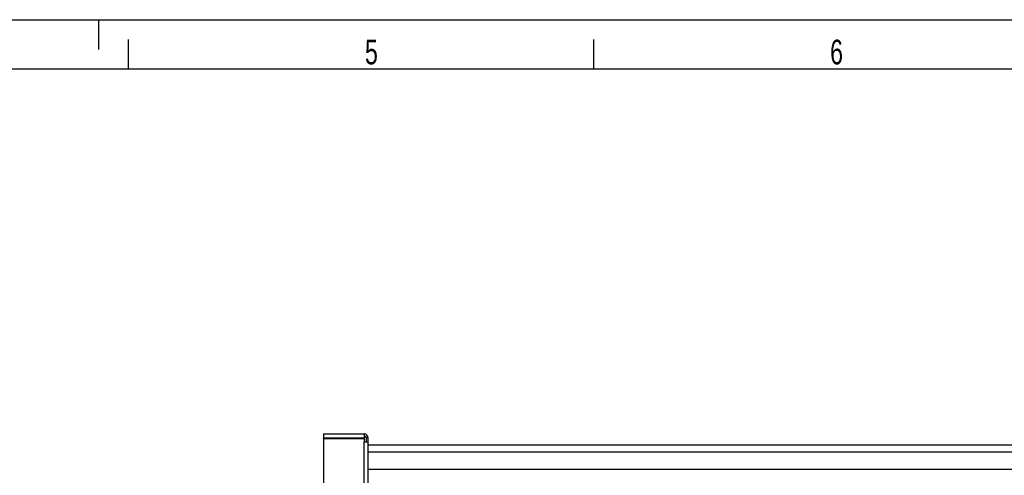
# Model space of a CAD drawing. Extents: x 0 to 594, y 0 to 420.
# Tile 15 of 21: x 202 to 301, y 374 to 420. Entities that reach past the tile are written whole.
import ezdxf

# ---------------------------------------------------------------- set-up
doc = ezdxf.new("R2010")
doc.units = 0
doc.header["$LTSCALE"] = 32.67
for name, color, linetype in [('110534_DXF_CONTINUOUS_LINE', 7, 'CONTINUOUS'), ('110803_DXF_CONTINUOUS_LINE', 7, 'CONTINUOUS'), ('ASEM_125_150-15_DXF_FORMAT', 7, 'CONTINUOUS')]:
    doc.layers.add(name, color=color, linetype=linetype)
doc.styles.get("Standard").update_dxf_attribs({"font": 'txt', "width": 0.7})

msp = doc.modelspace()

# ---------------------------------------------------------------- linework, layer by layer
at = {"layer": '110534_DXF_CONTINUOUS_LINE', "color": 3, "linetype": 'CONTINUOUS'}
for p, q in [((232.71216, 378.09757), (232.71216, 377.69757)), ((232.71216, 378.09757), (236.81216, 378.09757)), ((236.81216, 378.09757), (236.81216, 377.69757)), ((232.71216, 377.69757), (236.81216, 377.69757)), ((232.71216, 377.65258), (232.71216, 335.87256)), ((232.71216, 377.65258), (236.81216, 377.65258)), ((236.81216, 377.65258), (236.81216, 377.25703)), ((237.21216, 329.77444), (237.21216, 377.69757))]:
    msp.add_line(p, q, dxfattribs=at)
at = {"layer": '110534_DXF_CONTINUOUS_LINE', "color": 7, "linetype": 'CONTINUOUS'}
for p, q in [((232.71216, 377.65258), (232.71216, 377.68235)), ((232.71216, 377.68235), (236.81216, 377.68235)), ((236.81216, 377.65258), (236.81216, 377.68235)), ((237.01216, 377.69757), (237.01216, 377.31657)), ((237.21216, 377.69757), (237.01216, 377.69757)), ((237.01216, 377.31657), (237.21216, 377.31657))]:
    msp.add_line(p, q, dxfattribs=at)
at = {"layer": '110534_DXF_CONTINUOUS_LINE', "color": 9, "linetype": 'CONTINUOUS'}
msp.add_line((236.81216, 329.83169), (236.81216, 377.25703), dxfattribs=at)
at = {"layer": '110534_DXF_CONTINUOUS_LINE', "color": 3, "linetype": 'CONTINUOUS'}
msp.add_arc((236.81216, 377.69757), 0.4, 0, 90, dxfattribs=at)
at = {"layer": '110534_DXF_CONTINUOUS_LINE', "color": 7, "linetype": 'CONTINUOUS'}
msp.add_arc((236.81216, 377.69757), 0.2, 0, 90, dxfattribs=at)
msp.add_open_spline([(236.81216, 377.2868), (236.83768, 377.2868), (236.8842, 377.28797), (236.94874, 377.29403), (236.98548, 377.30092), (237.01216, 377.31023), (237.01216, 377.31657)], degree=3, knots=[0, 0, 0, 0, 0.37313613, 0.69088943, 0.90733876, 1, 1, 1, 1], dxfattribs=at)
at = {"layer": '110534_DXF_CONTINUOUS_LINE', "color": 3, "linetype": 'CONTINUOUS'}
msp.add_open_spline([(237.21216, 377.31657), (237.21216, 377.31193), (237.20156, 377.30095), (237.16253, 377.28617), (237.08108, 377.27057), (236.95791, 377.25973), (236.86321, 377.25703), (236.81216, 377.25703)], degree=3, knots=[0, 0, 0, 0, 0.03383342, 0.09542291, 0.3112148, 0.627999, 1, 1, 1, 1], dxfattribs=at)
at = {"layer": '110803_DXF_CONTINUOUS_LINE', "color": 7, "linetype": 'CONTINUOUS'}
for p, q in [((237.21216, 376.99845), (369.41216, 376.99845)), ((369.41216, 374.49757), (237.21216, 374.49757))]:
    msp.add_line(p, q, dxfattribs=at)
at = {"layer": '110803_DXF_CONTINUOUS_LINE', "color": 9, "linetype": 'CONTINUOUS'}
msp.add_line((237.21216, 376.29857), (369.41216, 376.29857), dxfattribs=at)
at = {"layer": 'ASEM_125_150-15_DXF_FORMAT', "color": 7, "linetype": 'CONTINUOUS'}
for p, q in [((0, 420), (594, 420)), ((210, 417), (210, 420)), ((213, 415), (213, 418)), ((260, 415), (260, 418)), ((589, 415), (25, 415))]:
    msp.add_line(p, q, dxfattribs=at)

# ---------------------------------------------------------------- texts
at = {"layer": 'ASEM_125_150-15_DXF_FORMAT', "color": 2, "linetype": 'CONTINUOUS', "char_height": 2.5, "attachment_point": 1}
for s, insert, width in [('5', (236.89085, 417.97664), 2.6785714), ('6', (283.89085, 417.97664), 2.9464286)]:
    msp.add_mtext(s, dxfattribs=dict(at, insert=insert, width=width))

doc.saveas('drawing.dxf')
